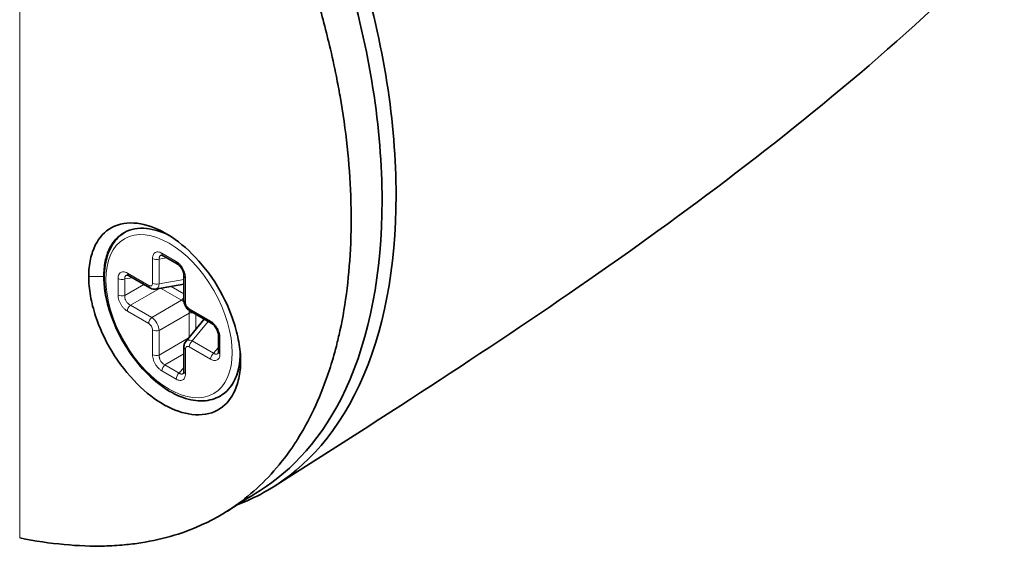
# Model space of a CAD drawing. Header units: millimetres. Extents: x 5 to 415, y 5 to 292.
# Tile 120 of 123: x 381 to 399, y 218 to 227. Entities that reach past the tile are written whole.
import ezdxf

# ---------------------------------------------------------------- set-up
doc = ezdxf.new("R2010")
doc.units = ezdxf.units.MM
doc.layers.add('Sichtbar (ISO)', color=7, linetype='Continuous', lineweight=35)
doc.layers.add('Sichtbar schmal (ISO)', color=7, linetype='Continuous', lineweight=18)

msp = doc.modelspace()

# ---------------------------------------------------------------- linework, layer by layer
at = {"layer": 'Sichtbar (ISO)'}
for p, q in [((383.93494774, 223.05645938), (384.19861584, 222.90423053)), ((383.29855163, 222.68903592), (383.69286856, 222.46137694)), ((384.32152954, 222.23601979), (384.32152954, 222.69133776)), ((384.32152954, 222.53067318), (383.79792553, 222.44034048)), ((384.69587234, 221.88229243), (384.35584027, 221.47400483)), ((384.44069502, 222.02961913), (384.83501194, 221.80196015)), ((384.95792564, 221.28460967), (384.95792564, 221.58906737)), ((384.32152954, 220.91718621), (384.32152954, 221.37250417)), ((384.99178179, 220.46466372), (384.99610227, 220.46715816))]:
    msp.add_line(p, q, dxfattribs=at)
for centre, major_axis, ratio, start_param, end_param in [((383.73982303, 222.63312183), (0.06944986, -0.18975876), 0.5654910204, 6.1804029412, 6.1806596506), ((384.4937418, 221.32729369), (0.12960947, -0.15502756), 0.565488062, 3.2441265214, 3.244386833)]:
    msp.add_ellipse(centre, major_axis=major_axis, ratio=ratio, start_param=start_param, end_param=end_param, dxfattribs=at)
for points, knots in [([(382.06612141, 237.1075275), (382.7565177, 236.468924), (383.42713895, 235.76437925), (384.68769621, 234.21680241), (385.27513374, 233.37497132), (386.40669227, 231.44137528), (387.07584848, 230.06980833), (388.01355233, 226.96556858), (388.23913443, 225.50654567), (388.23913624, 222.83858297), (388.01356718, 221.6400462), (387.09014037, 219.6493555), (386.4381249, 219.03702541), (385.63632778, 218.59275531), (385.47359936, 218.51737499), (385.30516926, 218.45308006)], [-2.7873022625, -2.7873022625, -2.7873022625, -2.7873022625, -2.4560735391, -2.4560735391, -2.1223531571, -2.1223531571, -1.7263749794, -1.7263749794, -1.3624218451, -1.3624218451, -0.99847777, -0.99847777, -0.6140893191, -0.6140893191, -0.5209817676, -0.5209817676, -0.5209817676, -0.5209817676]), ([(385.7298995, 218.72107914), (386.31312318, 219.08916029), (386.88415859, 219.67670765), (387.75665736, 221.55816914), (387.98088239, 222.75028365), (387.98087958, 225.40316203), (387.75664051, 226.85421172), (386.83958751, 229.89066905), (386.19248137, 231.24780907), (385.06488688, 233.1748364), (384.51909159, 233.9648292), (383.35000398, 235.42742697), (382.72801455, 236.09808711), (382.08834478, 236.70900941)], [0.6072663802, 0.6072663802, 0.6072663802, 0.6072663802, 0.952707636, 0.952707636, 1.314834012, 1.314834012, 1.6769694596, 1.6769694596, 2.058560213, 2.058560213, 2.3452886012, 2.3452886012, 2.6315569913, 2.6315569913, 2.6315569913, 2.6315569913]), ([(381.28814113, 236.43446838), (381.5744268, 236.17226884), (381.84779274, 235.90743641), (382.10805446, 235.64153292), (382.36831618, 235.37562942), (382.61549472, 235.10870918), (382.85143006, 234.84000303), (382.97730413, 234.69664538), (383.0999612, 234.55278384), (383.21959995, 234.40831648), (383.3242092, 234.28199768), (383.42651097, 234.15521597), (383.52662365, 234.02797977), (383.74123247, 233.755227), (383.94586324, 233.48035771), (384.14188513, 233.20243957), (384.33790702, 232.92452143), (384.52529032, 232.64353749), (384.70408352, 232.35969473), (384.79853687, 232.20974551), (384.89058931, 232.05899621), (384.98024465, 231.90743254), (385.06030023, 231.77209742), (385.13844459, 231.63611272), (385.21471532, 231.49949961), (385.37640267, 231.20989161), (385.52970438, 230.91745517), (385.67494818, 230.62191812), (385.82019199, 230.32638108), (385.95737494, 230.02774952), (386.08647247, 229.72564895), (386.16677846, 229.53772526), (386.2439468, 229.34844826), (386.31776106, 229.15809779), (386.36260843, 229.04244646), (386.40621739, 228.92639921), (386.44856259, 228.81000941), (386.56060374, 228.5020537), (386.66379197, 228.19172624), (386.75765547, 227.88002254), (386.85151897, 227.56831885), (386.9360489, 227.25524154), (387.01065269, 226.94226481), (387.05631566, 226.75070019), (387.09826424, 226.55916661), (387.13638751, 226.36790576), (387.16054973, 226.24668619), (387.18317508, 226.12557655), (387.20423999, 226.00462711), (387.25854122, 225.69284303), (387.30243707, 225.38215828), (387.33541643, 225.07502369), (387.36839578, 224.7678891), (387.39048602, 224.46429421), (387.4014983, 224.16553085), (387.40695566, 224.01747238), (387.40969062, 223.87060088), (387.4096907, 223.72524948), (387.40969078, 223.57730004), (387.40685726, 223.43092584), (387.40120245, 223.28646361), (387.38999214, 223.00007595), (387.36770257, 222.72119738), (387.3345102, 222.45087906), (387.30131784, 222.18056074), (387.25718662, 221.91882738), (387.2026929, 221.66781359), (387.18206395, 221.57279068), (387.15995643, 221.47930222), (387.13639126, 221.38735552), (387.09770637, 221.23641456), (387.0550947, 221.08962804), (387.00865804, 220.94705985), (386.93393416, 220.71764528), (386.84929004, 220.49915339), (386.75533578, 220.2924498), (386.66138151, 220.08574621), (386.5581426, 219.89080847), (386.44581098, 219.70774985), (386.40435976, 219.64019982), (386.36166865, 219.57427201), (386.31777975, 219.51002963), (386.24273098, 219.40017701), (386.16417827, 219.29525581), (386.08247648, 219.19545811), (385.95299505, 219.03729819), (385.81564338, 218.89193606), (385.67036125, 218.75872723), (385.52507913, 218.62551839), (385.37185361, 218.50448762), (385.21068845, 218.39582249), (385.13564194, 218.3452226), (385.05886955, 218.29730577), (384.98027945, 218.25208161), (384.89009438, 218.20018522), (384.79751597, 218.15183353), (384.70243851, 218.1069678), (384.52450755, 218.02300467), (384.33783173, 217.95124355), (384.14231846, 217.89204151), (383.94680519, 217.83283948), (383.74248513, 217.78614511), (383.52789122, 217.75264807), (383.42741988, 217.73696499), (383.32467799, 217.72418864), (383.21957713, 217.7144739), (383.10019603, 217.70343919), (382.9777712, 217.69635547), (382.8521566, 217.69334729), (382.61595331, 217.68769077), (382.36853106, 217.69639779), (382.10813634, 217.72071814), (381.84774161, 217.74503849), (381.57435497, 217.78504246), (381.28814113, 217.84206063)], [0, 0, 0, 0, 0.0344827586, 0.0344827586, 0.0344827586, 0.0689655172, 0.0689655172, 0.0689655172, 0.0873624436, 0.0873624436, 0.0873624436, 0.1034482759, 0.1034482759, 0.1034482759, 0.1379310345, 0.1379310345, 0.1379310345, 0.1724137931, 0.1724137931, 0.1724137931, 0.1906304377, 0.1906304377, 0.1906304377, 0.2068965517, 0.2068965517, 0.2068965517, 0.2413793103, 0.2413793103, 0.2413793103, 0.275862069, 0.275862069, 0.275862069, 0.2973123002, 0.2973123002, 0.2973123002, 0.3103448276, 0.3103448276, 0.3103448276, 0.3448275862, 0.3448275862, 0.3448275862, 0.3793103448, 0.3793103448, 0.3793103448, 0.4004163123, 0.4004163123, 0.4004163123, 0.4137931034, 0.4137931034, 0.4137931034, 0.4482758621, 0.4482758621, 0.4482758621, 0.4827586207, 0.4827586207, 0.4827586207, 0.4998472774, 0.4998472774, 0.4998472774, 0.5172413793, 0.5172413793, 0.5172413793, 0.5517241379, 0.5517241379, 0.5517241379, 0.5862068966, 0.5862068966, 0.5862068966, 0.5992605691, 0.5992605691, 0.5992605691, 0.6206896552, 0.6206896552, 0.6206896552, 0.6551724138, 0.6551724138, 0.6551724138, 0.6896551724, 0.6896551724, 0.6896551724, 0.702379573, 0.702379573, 0.702379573, 0.724137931, 0.724137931, 0.724137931, 0.7586206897, 0.7586206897, 0.7586206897, 0.7931034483, 0.7931034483, 0.7931034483, 0.8091603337, 0.8091603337, 0.8091603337, 0.8275862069, 0.8275862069, 0.8275862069, 0.8620689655, 0.8620689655, 0.8620689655, 0.8965517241, 0.8965517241, 0.8965517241, 0.9126963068, 0.9126963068, 0.9126963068, 0.9310344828, 0.9310344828, 0.9310344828, 0.9655172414, 0.9655172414, 0.9655172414, 1, 1, 1, 1]), ([(399.47305371, 228.89284048), (396.04256813, 225.43709867), (392.02961329, 222.68413562), (387.42016229, 219.70501493), (386.69811247, 219.24485644), (385.97727955, 218.78881011)], [0, 0, 0, 0, 1.6707631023, 1.6707631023, 1.9812084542, 1.9812084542, 1.9812084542, 1.9812084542]), ([(382.56238406, 222.67200795), (382.56230424, 222.78589595), (382.57370051, 222.8933131), (382.61728906, 223.09147389), (382.64950373, 223.1822233), (382.75638936, 223.38824094), (382.85247786, 223.50380231), (383.123372, 223.65017084), (383.2852776, 223.67542737), (383.62068452, 223.63592505), (383.79275535, 223.57813652), (384.13743565, 223.38598595), (384.30950965, 223.25191973), (384.64492736, 222.91745205), (384.80684354, 222.71167159), (385.07786116, 222.26309912), (385.17393419, 222.0403679), (385.28080103, 221.71528698), (385.31303003, 221.58858387), (385.35663697, 221.34176082), (385.36803807, 221.22160942), (385.36808196, 221.10772079)], [-0.54589807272, -0.54589807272, -0.54589807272, -0.54589807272, -0.5041052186, -0.5041052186, -0.46227626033, -0.46227626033, -0.39696048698, -0.39696048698, -0.33243086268, -0.33243086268, -0.2730584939, -0.2730584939, -0.21368521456, -0.21368521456, -0.14915379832, -0.14915379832, -0.08379126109, -0.08379126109, -0.04188982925, -0.04188982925, -0.00002591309, -0.00002591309, -0.00002591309, -0.00002591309]), ([(384.05975898, 223.42548906), (383.91269979, 223.50106354), (383.76655899, 223.54602219), (383.47840634, 223.57405046), (383.3417014, 223.54953484), (383.10802502, 223.42202381), (383.01284243, 223.32014185), (382.91223961, 223.11626598), (382.88587771, 223.03701438), (382.85101685, 222.86447228), (382.84255398, 222.77169591), (382.8424583, 222.67340395)], [-0.26947234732, -0.26947234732, -0.26947234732, -0.26947234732, -0.20819345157, -0.20819345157, -0.14022159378, -0.14022159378, -0.07234946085, -0.07234946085, -0.0361282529, -0.0361282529, -0.00001250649, -0.00001250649, -0.00001250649, -0.00001250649]), ([(384.99178179, 220.46466372), (384.89814419, 220.41060203), (384.79107293, 220.38051604), (384.55847572, 220.36902641), (384.43226172, 220.39027845), (384.16951999, 220.4832447), (384.03263776, 220.55827486), (383.76629249, 220.75395006), (383.63693971, 220.8750568), (383.39946563, 221.14974153), (383.29130303, 221.30312721), (383.10620382, 221.6270334), (383.02923454, 221.79745461), (382.91392542, 222.13938999), (382.87567502, 222.31084034), (382.84278131, 222.63888812), (382.84828911, 222.79541423), (382.90552623, 223.07649225), (382.95691, 223.20162484), (383.08512061, 223.37828721), (383.1511445, 223.44040013), (383.22677677, 223.48681863)], [3.926990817, 3.926990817, 3.926990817, 3.926990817, 4.2151065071, 4.2151065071, 4.5211807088, 4.5211807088, 4.8477959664, 4.8477959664, 5.1774164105, 5.1774164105, 5.505459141, 5.505459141, 5.8327947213, 5.8327947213, 6.1609006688, 6.1609006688, 6.4905607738, 6.4905607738, 6.8166360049, 6.8166360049, 7.0530722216, 7.0530722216, 7.0530722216, 7.0530722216]), ([(383.93417929, 223.0569169), (383.92658286, 223.0612365), (383.91990453, 223.0639994), (383.91063133, 223.0668002), (383.90782017, 223.06702365), (383.90670126, 223.06704327), (383.90658831, 223.06703539), (383.90658831, 223.06703539)], [0.0001414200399, 0.0001414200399, 0.0001414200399, 0.0001414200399, 0.0043191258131, 0.0043191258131, 0.0083080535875, 0.0083080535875, 0.0094087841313, 0.0094087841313, 0.0094087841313, 0.0094087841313]), ([(384.32154449, 222.69133074), (384.32154374, 222.70100584), (384.32048503, 222.71255726), (384.31570795, 222.73725642), (384.31196889, 222.75067752), (384.30196084, 222.77790403), (384.29552996, 222.79203717), (384.2804796, 222.81954105), (384.27159449, 222.83321128), (384.25270374, 222.8579261), (384.24244424, 222.86927517), (384.22253218, 222.88791042), (384.21263585, 222.89551802), (384.20197189, 222.90226418), (384.20027429, 222.90329012), (384.19861723, 222.90424699)], [0, 0, 0, 0, 0.00457076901, 0.00457076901, 0.009101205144, 0.009101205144, 0.013723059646, 0.013723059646, 0.018515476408, 0.018515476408, 0.023327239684, 0.023327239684, 0.02799932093, 0.02799932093, 0.028903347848, 0.028903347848, 0.028903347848, 0.028903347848]), ([(385.36808196, 221.10772079), (385.36803809, 220.99374187), (385.35663907, 220.88631289), (385.31303994, 220.6881302), (385.28081667, 220.5973709), (385.17394187, 220.39141296), (385.07786249, 220.27582761), (384.80689544, 220.12946071), (384.64498359, 220.10421941), (384.30957212, 220.14374988), (384.13750294, 220.20155), (383.79283198, 220.39371918), (383.62076296, 220.52779107), (383.28535201, 220.86227344), (383.12344068, 221.0680603), (382.85247964, 221.51657094), (382.75639953, 221.73929146), (382.64952441, 222.06442768), (382.61730215, 222.19111526), (382.57370327, 222.43791233), (382.56230425, 222.55805259), (382.56238406, 222.67200795)], [-0.54629081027, -0.54629081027, -0.54629081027, -0.54629081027, -0.5044279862, -0.5044279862, -0.46252763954, -0.46252763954, -0.39713998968, -0.39713998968, -0.33256558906, -0.33256558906, -0.2731531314, -0.2731531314, -0.21374071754, -0.21374071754, -0.14916640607, -0.14916640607, -0.08378103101, -0.08378103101, -0.04188478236, -0.04188478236, -0.00002468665, -0.00002468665, -0.00002468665, -0.00002468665]), ([(382.8424583, 222.67340395), (382.84255398, 222.57511564), (382.85101535, 222.47183707), (382.88587004, 222.25894064), (382.91222727, 222.14990351), (382.95643295, 222.01140624), (382.96622079, 221.98258832), (382.97656922, 221.9538187)], [-0.551016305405, -0.551016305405, -0.551016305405, -0.551016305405, -0.514924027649, -0.514924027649, -0.478726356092, -0.478726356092, -0.469206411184, -0.469206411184, -0.469206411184, -0.469206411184]), ([(383.29778319, 222.68949343), (383.29018676, 222.69381304), (383.28350843, 222.69657594), (383.27423523, 222.69937674), (383.27142407, 222.69960019), (383.27030516, 222.69961981), (383.2701922, 222.69961193), (383.2701922, 222.69961193)], [0.0001414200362, 0.0001414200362, 0.0001414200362, 0.0001414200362, 0.0043191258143, 0.0043191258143, 0.0083080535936, 0.0083080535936, 0.0094087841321, 0.0094087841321, 0.0094087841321, 0.0094087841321]), ([(383.79787774, 222.44044359), (383.7823064, 222.43773044), (383.76604307, 222.43778157), (383.73479106, 222.44288694), (383.71947841, 222.44795797), (383.70095628, 222.4569148), (383.69687702, 222.45907947), (383.69286981, 222.46139348)], [0, 0, 0, 0, 0.00504745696, 0.00504745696, 0.010140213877, 0.010140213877, 0.011607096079, 0.011607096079, 0.011607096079, 0.011607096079]), ([(384.43975748, 222.03018111), (384.42123667, 222.04101093), (384.40399687, 222.05520302), (384.37411651, 222.08764703), (384.36102402, 222.10621237), (384.34054675, 222.14469523), (384.33271175, 222.16498432), (384.32381286, 222.20173256), (384.32163834, 222.21847126), (384.32154746, 222.23492685)], [0.000115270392, 0.000115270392, 0.000115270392, 0.000115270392, 0.006911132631, 0.006911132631, 0.013568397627, 0.013568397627, 0.019994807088, 0.019994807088, 0.025207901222, 0.025207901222, 0.025207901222, 0.025207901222]), ([(384.95794059, 221.58906036), (384.95793984, 221.59873546), (384.95688113, 221.61028687), (384.95210405, 221.63498604), (384.948365, 221.64840714), (384.93835695, 221.67563364), (384.93192607, 221.68976679), (384.91687571, 221.71727067), (384.90799059, 221.7309409), (384.88909984, 221.75565571), (384.87884034, 221.76700479), (384.85892828, 221.78564003), (384.84903195, 221.79324763), (384.83836799, 221.79999379), (384.8366704, 221.80101973), (384.83501334, 221.80197661)], [0, 0, 0, 0, 0.004570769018, 0.004570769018, 0.009101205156, 0.009101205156, 0.01372305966, 0.01372305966, 0.018515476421, 0.018515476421, 0.023327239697, 0.023327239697, 0.027999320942, 0.027999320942, 0.028903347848, 0.028903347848, 0.028903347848, 0.028903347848]), ([(384.32154449, 221.372497), (384.32154275, 221.39369347), (384.32505903, 221.41493585), (384.33824568, 221.44866298), (384.34612193, 221.46220717), (384.3559038, 221.4739129)], [0, 0, 0, 0, 0.006719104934, 0.006719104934, 0.011590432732, 0.011590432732, 0.011590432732, 0.011590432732]), ([(384.95290432, 221.25476169), (384.95290432, 221.25476169), (384.95311764, 221.2550764), (384.95395616, 221.25686223), (384.95473383, 221.25881482), (384.95660102, 221.26599038), (384.95763103, 221.27246772), (384.95791085, 221.28158363), (384.95793056, 221.28263758), (384.95793764, 221.28371539)], [0.0012897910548, 0.0012897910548, 0.0012897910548, 0.0012897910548, 0.0032900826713, 0.0032900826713, 0.0059968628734, 0.0059968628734, 0.0100539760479, 0.0100539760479, 0.0105697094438, 0.0105697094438, 0.0105697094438, 0.0105697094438]), ([(384.99610273, 220.4671584), (385.10704409, 220.53121006), (385.19502029, 220.62885403), (385.2928648, 220.82748941), (385.319722, 220.90704527), (385.35273549, 221.0644834), (385.36175853, 221.13956901), (385.36459782, 221.21814031)], [-0.13772468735, -0.13772468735, -0.13772468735, -0.13772468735, -0.07240313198, -0.07240313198, -0.03615685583, -0.03615685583, -0.00670898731, -0.00670898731, -0.00670898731, -0.00670898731]), ([(384.31650821, 220.88733823), (384.31650821, 220.88733823), (384.31672154, 220.88765294), (384.31756006, 220.88943877), (384.31833773, 220.89139135), (384.32020492, 220.89856692), (384.32123492, 220.90504426), (384.32151474, 220.91416017), (384.32153446, 220.91521412), (384.32154154, 220.91629193)], [0.00128979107, 0.00128979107, 0.00128979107, 0.00128979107, 0.0032900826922, 0.0032900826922, 0.0059968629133, 0.0059968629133, 0.0100539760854, 0.0100539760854, 0.0105697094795, 0.0105697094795, 0.0105697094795, 0.0105697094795])]:
    msp.add_open_spline(points, degree=3, knots=knots, dxfattribs=at)
msp.add_open_spline([(385.72987248, 218.72112456), (385.52314989, 218.59051811), (385.31652498, 218.46023102), (385.11002066, 218.33021514)], degree=3, dxfattribs=at)
at = {"layer": 'Sichtbar schmal (ISO)'}
for p, q in [((381.28814113, 236.43446838), (381.28814113, 217.84206063)), ((383.74132336, 222.54708736), (383.74132336, 223.00240532)), ((383.86649794, 222.99480948), (384.00141363, 223.01808528)), ((383.86649835, 222.53949166), (383.86649794, 222.99480948)), ((383.91423706, 223.10223709), (384.17790516, 222.95000824)), ((382.56245132, 222.67199736), (382.84238079, 222.67338377)), ((383.10492725, 222.33052416), (383.10492725, 222.63498186)), ((383.23010184, 222.62738602), (383.36501753, 222.65066182)), ((383.23010184, 222.62738602), (383.23010184, 222.32292832)), ((383.27784095, 222.73481363), (383.67215788, 222.50715465)), ((384.32152954, 222.61799405), (383.86649834, 222.53949164)), ((384.35081886, 222.65051293), (384.35081886, 222.19519496)), ((383.58138521, 222.52574188), (383.23010184, 222.32292832)), ((383.33385012, 222.14323118), (383.86999353, 222.45277373)), ((383.89147993, 222.45648058), (384.27826414, 222.2331709)), ((384.08423226, 222.48973441), (384.32152954, 222.35273077)), ((384.32152954, 222.51435847), (384.29977285, 222.5269197)), ((384.27826414, 222.2331709), (383.7281674, 221.91557245)), ((383.72816739, 221.91557247), (383.33385012, 222.14323118)), ((384.41998434, 222.07539684), (384.81430126, 221.84773786)), ((383.67215788, 221.80336986), (383.27784096, 222.03102884)), ((383.86649811, 221.67597598), (384.41659511, 221.99357464)), ((384.41659511, 221.99357464), (384.41659498, 221.54695499)), ((384.54176969, 221.97126364), (384.54176969, 221.69725635)), ((384.68174338, 221.86532733), (384.68174338, 221.89044979)), ((383.74132336, 221.22825377), (383.74132336, 221.68357174)), ((383.86649794, 221.22065794), (383.86649812, 221.67597597)), ((384.47599357, 221.48381447), (384.77149442, 221.838632)), ((384.40264148, 221.53020057), (383.86649794, 221.22065794)), ((384.98721496, 221.54824254), (384.98721496, 221.24378484)), ((384.35081886, 221.33167934), (384.35081886, 220.87636138)), ((384.81430126, 221.14395307), (384.41998434, 221.37161205)), ((384.87031041, 221.2561554), (384.47599358, 221.48381446)), ((384.95792564, 221.36135788), (384.87031041, 221.2561554)), ((383.97024616, 221.04096075), (384.32152954, 221.24377431)), ((385.36806041, 221.10776235), (385.36720828, 221.16331513)), ((383.97024616, 221.04096075), (384.23391426, 220.8887319)), ((384.32152954, 220.99393443), (384.23391426, 220.8887319)), ((384.17790516, 220.77652961), (383.91423706, 220.92875846))]:
    msp.add_line(p, q, dxfattribs=at)
msp.add_ellipse((384.04607111, 221.93938335), major_axis=(-0.825, 1.42894192), ratio=0.5773502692, dxfattribs=at)
for centre, major_axis, ratio, start_param, end_param in [((383.81203404, 223.04323015), (-0.1, 0), 0.5773502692, 0.7853981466, 2.1467549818), ((383.98494774, 223.14306192), (-0.05, -0.08660254), 0.5773502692, 5.4977871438, 6.2831853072), ((384.24861584, 222.99083307), (-0.05, -0.08660254), 0.5773502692, 5.4977871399, 6.2830636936), ((383.17563793, 222.67580669), (-0.1, 0), 0.5773502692, 0.7853981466, 2.1467549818), ((383.34855163, 222.77563846), (-0.05, -0.08660254), 0.5773502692, 5.4977871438, 6.2831853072), ((384.42152954, 222.69133776), (-0.1, 0), 0.5773502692, 0.0001215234, 0.7853981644), ((383.74286856, 222.54797948), (-0.05, -0.08660254), 0.5773502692, 5.4977871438, 6.2830607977), ((383.81203404, 222.58791219), (0.1, 0), 0.5773502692, 3.9269908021, 5.2883524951), ((383.73982303, 222.63312183), (0.06944986, -0.18975876), 0.5654910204, 6.1806596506, 7.1456188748), ((383.87044015, 222.57282969), (0.07481474, -0.12958316), 0.4108911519, 5.1529601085, 5.1531891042), ((383.17563793, 222.37134899), (0.1, 0), 0.5773502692, 3.9269908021, 5.2883476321), ((384.26356257, 222.30454836), (0.05, 0.08660254), 0.5773502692, 4.1364303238, 4.8880118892), ((384.42152954, 222.23601979), (-0.1, 0), 0.5773502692, 0, 0.7853981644), ((383.34855163, 222.07185367), (-0.05, -0.08660254), 0.5773502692, 4.1364294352, 5.4977871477), ((384.49069502, 222.11622167), (-0.05, -0.08660254), 0.5773502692, 5.4977871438, 6.2831853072), ((383.74286856, 221.84419469), (0.05, 0.08660254), 0.5773502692, 0.9948319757, 2.3561944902), ((383.73982291, 221.76257105), (0.09996836, -0.17315066), 0.4600117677, 0.8067161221, 2.3348755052), ((384.47105901, 221.94515398), (-0.1, 0), 0.5773502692, 4.5367660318, 5.2883476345), ((383.81203404, 221.72439657), (-0.1, 0), 0.5773502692, 0.7853981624, 2.1467570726), ((384.88501194, 221.88856269), (-0.05, -0.08660254), 0.5773502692, 5.4977871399, 6.2830636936), ((384.4937418, 221.32729369), (0.12960947, -0.15502756), 0.565488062, 2.2791695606, 3.2441265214), ((384.50718466, 221.47076044), (0.07499193, -0.12989006), 0.4127418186, 4.2726560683, 4.2728861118), ((385.05792564, 221.58906737), (-0.1, 0), 0.5773502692, 0.0001215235, 0.7853981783), ((384.42152954, 221.37250417), (-0.1, 0), 0.5773502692, 0.0001242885, 0.7853981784), ((384.49069502, 221.41243688), (-0.05, -0.08660254), 0.5773502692, 4.1364282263, 5.4977871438), ((384.11678179, 221.98020818), (0.875, -1.51554446), 0.5773502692, 0, 0.844753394), ((383.81203404, 221.2690786), (0.1, 0), 0.5773502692, 3.9269908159, 5.2883476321), ((384.88501194, 221.1847779), (0.05, 0.08660254), 0.5773502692, 0.9948370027, 2.3561944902), ((385.05792564, 221.28460967), (-0.1, 0), 0.5773502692, 0, 0.7853981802), ((383.98494774, 220.96958329), (-0.05, -0.08660254), 0.5773502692, 4.1364303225, 5.4977871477), ((384.24861584, 220.81735444), (0.05, 0.08660254), 0.5773502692, 0.9948376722, 2.3561944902), ((384.42152954, 220.91718621), (-0.1, 0), 0.5773502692, 0, 0.7853981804)]:
    msp.add_ellipse(centre, major_axis=major_axis, ratio=ratio, start_param=start_param, end_param=end_param, dxfattribs=at)
for points in [[(383.74132336, 223.00240532), (383.74155511, 223.01882461), (383.74468368, 223.04843798), (383.75730633, 223.08180432), (383.77805488, 223.10825113), (383.8065872, 223.1240546), (383.83948305, 223.12799521), (383.87426882, 223.12173189), (383.90050582, 223.10995759), (383.91423706, 223.10223709)], [(384.17790516, 222.95000824), (384.19224056, 222.94146409), (384.21945077, 222.92214171), (384.2546582, 222.88723931), (384.28793608, 222.84406795), (384.31588844, 222.79498337), (384.33574904, 222.74553199), (384.34771773, 222.69845471), (384.35063938, 222.66647202), (384.35081886, 222.65051293)], [(383.10492725, 222.63498186), (383.10515901, 222.65140115), (383.10828757, 222.68101451), (383.12091023, 222.71438086), (383.14165878, 222.74082767), (383.17019109, 222.75663113), (383.20308694, 222.76057175), (383.23787272, 222.75430843), (383.26410971, 222.74253413), (383.27784095, 222.73481363)], [(383.27784096, 222.03102884), (383.26350556, 222.039573), (383.23629535, 222.05889537), (383.20108792, 222.09379778), (383.16781003, 222.13696914), (383.13985767, 222.18605372), (383.11999707, 222.2355051), (383.10802839, 222.28258237), (383.10510673, 222.31456507), (383.10492725, 222.33052416)], [(384.81430126, 221.84773786), (384.82863666, 221.83919371), (384.85584687, 221.81987133), (384.8910543, 221.78496892), (384.92433218, 221.74179756), (384.95228455, 221.69271298), (384.97214515, 221.6432616), (384.98411383, 221.59618433), (384.98703549, 221.56420163), (384.98721496, 221.54824254)], [(383.91423706, 220.92875846), (383.89990166, 220.93730261), (383.87269145, 220.95662499), (383.83748402, 220.9915274), (383.80420614, 221.03469876), (383.77625378, 221.08378334), (383.75639317, 221.13323472), (383.74442449, 221.18031199), (383.74150283, 221.21229468), (383.74132336, 221.22825377)], [(384.98721496, 221.24378485), (384.98698321, 221.22736555), (384.98385465, 221.19775219), (384.97123199, 221.16438584), (384.95048344, 221.13793904), (384.92195112, 221.12213557), (384.88905527, 221.11819495), (384.8542695, 221.12445828), (384.8280325, 221.13623258), (384.81430126, 221.14395307)], [(384.35081886, 220.87636138), (384.35058711, 220.85994209), (384.34745854, 220.83032873), (384.33483589, 220.79696238), (384.31408733, 220.77051557), (384.28555502, 220.75471211), (384.25265917, 220.75077149), (384.2178734, 220.75703481), (384.1916364, 220.76880912), (384.17790516, 220.77652961)]]:
    msp.add_open_spline(points, degree=3, dxfattribs=at)
for points, knots in [([(383.86649794, 222.99480948), (383.86540478, 223.00259307), (383.86511871, 223.0098971), (383.86554811, 223.01651411), (383.86571432, 223.01907536), (383.86598672, 223.02153471), (383.86635404, 223.02388546), (383.86699434, 223.0279832), (383.86792825, 223.03175263), (383.86915409, 223.03527651), (383.87044824, 223.03899681), (383.87206747, 223.04244508), (383.87406933, 223.04566819), (383.87507459, 223.04728671), (383.87617309, 223.04884509), (383.87736553, 223.05032958), (383.88079696, 223.05460144), (383.88501748, 223.05825107), (383.88990503, 223.06106292), (383.89474752, 223.06384886), (383.90025915, 223.06581876), (383.90611589, 223.06693032), (383.90631258, 223.06696766), (383.90650965, 223.06700403), (383.90670709, 223.06703947)], [0, 0, 0, 0, 0.12015725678, 0.12015725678, 0.12015725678, 0.16666666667, 0.16666666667, 0.16666666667, 0.24774056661, 0.24774056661, 0.24774056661, 0.33333333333, 0.33333333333, 0.33333333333, 0.37631459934, 0.37631459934, 0.37631459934, 0.5, 0.5, 0.5, 0.62254523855, 0.62254523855, 0.62254523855, 0.62666079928, 0.62666079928, 0.62666079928, 0.62666079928]), ([(383.23010183, 222.62738602), (383.22900868, 222.63516961), (383.22872261, 222.64247364), (383.22915201, 222.64909065), (383.22931821, 222.6516519), (383.22959062, 222.65411125), (383.22995794, 222.656462), (383.23059823, 222.66055974), (383.23153215, 222.66432917), (383.23275798, 222.66785305), (383.23405214, 222.67157335), (383.23567137, 222.67502161), (383.23767323, 222.67824473), (383.23867848, 222.67986325), (383.23977699, 222.68142163), (383.24096943, 222.68290612), (383.24440086, 222.68717798), (383.24862137, 222.69082761), (383.25350892, 222.69363946), (383.25835142, 222.6964254), (383.26386304, 222.6983953), (383.26971979, 222.69950686), (383.26991648, 222.69954419), (383.27011355, 222.69958057), (383.27031099, 222.699616)], [0, 0, 0, 0, 0.12015725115, 0.12015725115, 0.12015725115, 0.16666666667, 0.16666666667, 0.16666666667, 0.24774056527, 0.24774056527, 0.24774056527, 0.33333333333, 0.33333333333, 0.33333333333, 0.37631461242, 0.37631461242, 0.37631461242, 0.5, 0.5, 0.5, 0.62254526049, 0.62254526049, 0.62254526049, 0.62666081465, 0.62666081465, 0.62666081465, 0.62666081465]), ([(383.67215788, 222.50715465), (383.68130201, 222.50187528), (383.69039795, 222.49866402), (383.69877936, 222.49778853), (383.70716077, 222.49691304), (383.71482765, 222.49837332), (383.72121025, 222.50205824), (383.72759284, 222.50574317), (383.73269115, 222.51165273), (383.73612378, 222.51934922), (383.73955641, 222.52704571), (383.74132336, 222.53652913), (383.74132336, 222.54708736)], [0, 0, 0, 0, 0.2500000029, 0.2500000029, 0.2500000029, 0.5000000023, 0.5000000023, 0.5000000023, 0.7500000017, 0.7500000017, 0.7500000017, 1, 1, 1, 1]), ([(383.33385012, 222.14323118), (383.32585284, 222.14658613), (383.31809137, 222.15073687), (383.31077831, 222.15545486), (383.30794763, 222.15728107), (383.30518346, 222.1591915), (383.30249493, 222.16116787), (383.29780836, 222.164613), (383.29336569, 222.16825637), (383.28908463, 222.17214351), (383.28456495, 222.17624732), (383.28022371, 222.18062346), (383.27599582, 222.18537599), (383.27387275, 222.18776251), (383.27177643, 222.19024126), (383.2697229, 222.19280378), (383.26381353, 222.20017784), (383.25826544, 222.20825446), (383.2533901, 222.21671289), (383.24855972, 222.22509335), (383.24437457, 222.23387392), (383.2409717, 222.24260134), (383.23974652, 222.24574359), (383.23862115, 222.24887865), (383.23759498, 222.25198517), (383.23562328, 222.25795408), (383.23403148, 222.26381949), (383.2327567, 222.2696986), (383.23152529, 222.27537767), (383.23058976, 222.28107126), (383.22994998, 222.28688736), (383.22958843, 222.29017416), (383.22931956, 222.29349542), (383.22915489, 222.29683381), (383.22872651, 222.3055183), (383.2290105, 222.31431991), (383.23010184, 222.32292832)], [0, 0, 0, 0, 0.12015719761, 0.12015719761, 0.12015719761, 0.16666666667, 0.16666666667, 0.16666666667, 0.247740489, 0.247740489, 0.247740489, 0.33333333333, 0.33333333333, 0.33333333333, 0.37631451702, 0.37631451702, 0.37631451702, 0.5, 0.5, 0.5, 0.62254518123, 0.62254518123, 0.62254518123, 0.66666666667, 0.66666666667, 0.66666666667, 0.75144234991, 0.75144234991, 0.75144234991, 0.83333333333, 0.83333333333, 0.83333333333, 0.87961153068, 0.87961153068, 0.87961153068, 0.99999999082, 0.99999999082, 0.99999999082, 0.99999999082]), ([(384.32400879, 222.20442251), (384.32041147, 222.20735844), (384.30612985, 222.21829638), (384.29036521, 222.22765769), (384.27826414, 222.2331709)], [0.80760357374, 0.80760357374, 0.80760357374, 0.80760357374, 0.85714285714, 1, 1, 1, 1]), ([(384.35081886, 222.19519496), (384.35081886, 222.18463623), (384.3525858, 222.173113), (384.3560183, 222.16145323), (384.35945081, 222.14979345), (384.36454889, 222.13799712), (384.37093143, 222.12694217), (384.37731396, 222.11588723), (384.38498095, 222.10557367), (384.39336262, 222.09677085), (384.40174429, 222.08796803), (384.41084064, 222.08067595), (384.41998434, 222.07539684)], [0, 0, 0, 0, 0.2500000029, 0.2500000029, 0.2500000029, 0.5000000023, 0.5000000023, 0.5000000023, 0.7500000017, 0.7500000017, 0.7500000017, 1, 1, 1, 1]), ([(384.41659511, 221.99357464), (384.41788132, 222.00689622), (384.41764902, 222.02520995), (384.41529705, 222.04307705), (384.4145676, 222.04756735)], [0, 0, 0, 0, 0.14285714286, 0.19095415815, 0.19095415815, 0.19095415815, 0.19095415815]), ([(383.74132336, 221.68357174), (383.74132336, 221.69413047), (383.73955642, 221.7056537), (383.73612391, 221.71731348), (383.7326914, 221.72897326), (383.72759332, 221.74076959), (383.72121079, 221.75182453), (383.71482825, 221.76287947), (383.70716126, 221.77319303), (383.69877959, 221.78199585), (383.69039792, 221.79079867), (383.68130157, 221.79809075), (383.67215788, 221.80336986)], [0, 0, 0, 0, 0.2500000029, 0.2500000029, 0.2500000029, 0.5000000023, 0.5000000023, 0.5000000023, 0.7500000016, 0.7500000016, 0.7500000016, 1, 1, 1, 1]), ([(384.41998434, 221.37161205), (384.41084047, 221.37689128), (384.40174757, 221.38010135), (384.39336776, 221.38097762), (384.38498795, 221.38185389), (384.37732122, 221.38039637), (384.37093773, 221.37671328), (384.36455425, 221.37303019), (384.359454, 221.36712153), (384.35602016, 221.35942338), (384.35258631, 221.35172523), (384.35081886, 221.3422376), (384.35081886, 221.33167934)], [0, 0, 0, 0, 0.2500000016, 0.2500000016, 0.2500000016, 0.5000000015, 0.5000000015, 0.5000000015, 0.7500000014, 0.7500000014, 0.7500000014, 1, 1, 1, 1]), ([(383.97024616, 221.04096074), (383.9622489, 221.0443157), (383.95448744, 221.04846645), (383.94717439, 221.05318447), (383.94434372, 221.05501067), (383.94157957, 221.05692111), (383.93889104, 221.05889747), (383.93420447, 221.06234261), (383.9297618, 221.06598599), (383.92548074, 221.06987313), (383.92096106, 221.07397693), (383.91661982, 221.07835307), (383.91239193, 221.08310559), (383.91026886, 221.08549212), (383.90817254, 221.08797087), (383.906119, 221.09053339), (383.90020963, 221.09790745), (383.89466155, 221.10598406), (383.88978622, 221.11444249), (383.88495582, 221.12282295), (383.88077067, 221.13160353), (383.8773678, 221.14033096), (383.87614263, 221.1434732), (383.87501726, 221.14660826), (383.87399109, 221.14971477), (383.87201939, 221.15568369), (383.87042758, 221.1615491), (383.8691528, 221.16742822), (383.86792139, 221.17310728), (383.86698587, 221.17880087), (383.86634609, 221.18461697), (383.86598454, 221.18790377), (383.86571566, 221.19122504), (383.86555099, 221.19456342), (383.86512261, 221.20324792), (383.8654066, 221.21204953), (383.86649794, 221.22065794)], [0, 0, 0, 0, 0.12015725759, 0.12015725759, 0.12015725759, 0.16666666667, 0.16666666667, 0.16666666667, 0.24774056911, 0.24774056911, 0.24774056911, 0.33333333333, 0.33333333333, 0.33333333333, 0.37631460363, 0.37631460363, 0.37631460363, 0.5, 0.5, 0.5, 0.62254524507, 0.62254524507, 0.62254524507, 0.66666666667, 0.66666666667, 0.66666666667, 0.75144238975, 0.75144238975, 0.75144238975, 0.83333333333, 0.83333333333, 0.83333333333, 0.87961154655, 0.87961154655, 0.87961154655, 0.99999999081, 0.99999999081, 0.99999999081, 0.99999999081]), ([(384.95296701, 221.2548622), (384.95283844, 221.25470992), (384.95270926, 221.25455843), (384.95257945, 221.25440774), (384.9486539, 221.24985061), (384.94415623, 221.24604096), (384.93927227, 221.24323117), (384.93443332, 221.24044729), (384.92919833, 221.23863711), (384.92382974, 221.23780737), (384.92189682, 221.23750863), (384.9199471, 221.23733484), (384.91799434, 221.23727735), (384.91424228, 221.23716687), (384.91049776, 221.23749071), (384.90668581, 221.23821954), (384.90300358, 221.23892358), (384.89925723, 221.24000629), (384.89536575, 221.24151428), (384.8931666, 221.24236648), (384.89091971, 221.24335326), (384.88863667, 221.24448123), (384.88269757, 221.24741555), (384.8765111, 221.25131524), (384.87031041, 221.2561554)], [0.37222482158, 0.37222482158, 0.37222482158, 0.37222482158, 0.3763146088, 0.3763146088, 0.3763146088, 0.5, 0.5, 0.5, 0.62254525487, 0.62254525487, 0.62254525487, 0.66666666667, 0.66666666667, 0.66666666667, 0.75144240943, 0.75144240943, 0.75144240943, 0.83333333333, 0.83333333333, 0.83333333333, 0.87961157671, 0.87961157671, 0.87961157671, 0.99999999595, 0.99999999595, 0.99999999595, 0.99999999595]), ([(384.3165709, 220.88743874), (384.31644234, 220.88728646), (384.31631315, 220.88713497), (384.31618335, 220.88698428), (384.3122578, 220.88242715), (384.30776013, 220.8786175), (384.30287616, 220.87580771), (384.29803721, 220.87302383), (384.29280223, 220.87121365), (384.28743363, 220.87038391), (384.28550071, 220.87008517), (384.28355099, 220.86991138), (384.28159824, 220.86985389), (384.27784618, 220.86974341), (384.27410166, 220.87006725), (384.27028971, 220.87079609), (384.26660748, 220.87150012), (384.26286112, 220.87258283), (384.25896965, 220.87409082), (384.25677049, 220.87494302), (384.2545236, 220.8759298), (384.25224056, 220.87705776), (384.24630144, 220.87999207), (384.24011497, 220.88389175), (384.23391426, 220.8887319)], [0.37222481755, 0.37222481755, 0.37222481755, 0.37222481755, 0.37631460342, 0.37631460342, 0.37631460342, 0.5, 0.5, 0.5, 0.62254524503, 0.62254524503, 0.62254524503, 0.66666666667, 0.66666666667, 0.66666666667, 0.75144238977, 0.75144238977, 0.75144238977, 0.83333333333, 0.83333333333, 0.83333333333, 0.87961154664, 0.87961154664, 0.87961154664, 0.99999999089, 0.99999999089, 0.99999999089, 0.99999999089])]:
    msp.add_open_spline(points, degree=3, knots=knots, dxfattribs=at)

doc.saveas('drawing.dxf')
